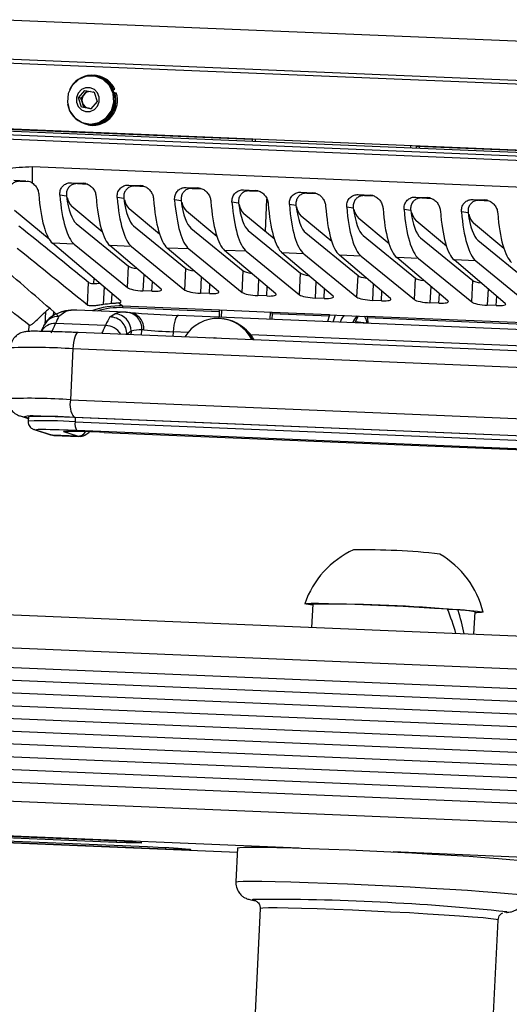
# Model space of a CAD drawing. Header units: millimetres. Extents: x 9 to 583, y 10 to 410.
# Tile 35 of 107: x 238 to 249, y 58 to 81. Entities that reach past the tile are written whole.
import ezdxf

# ---------------------------------------------------------------- set-up
doc = ezdxf.new("R2010")
doc.units = ezdxf.units.MM

msp = doc.modelspace()

# ---------------------------------------------------------------- linework, layer by layer
at = {"color": 7, "linetype": 'Continuous', "lineweight": 25}
for p, q in [((279.6158, 78.9976), (220.1634, 81.4767)), ((221.1146, 80.4318), (280.7597, 77.9447)), ((221.321, 80.5134), (280.7734, 78.0343)), ((239.7532, 79.4264), (239.7332, 79.4291)), ((239.783, 79.4215), (239.7532, 79.4264)), ((239.7927, 79.4412), (239.7559, 79.4462)), ((239.371, 78.9159), (239.5177, 79.0911)), ((239.4991, 78.9961), (239.5701, 79.0809)), ((239.5177, 79.0911), (239.7363, 79.0486)), ((239.7363, 79.0486), (239.8082, 78.8309)), ((240.1697, 79.1183), (240.187, 79.1273)), ((240.1786, 79.0988), (240.2239, 79.1223)), ((240.187, 79.1273), (240.2239, 79.1223)), ((240.2017, 79.0356), (240.2201, 79.0417)), ((240.2201, 79.0417), (240.2569, 79.0367)), ((220.8505, 78.892), (280.6462, 76.3986)), ((220.8649, 78.8411), (280.6252, 76.3492)), ((239.4429, 78.6982), (239.371, 78.9159)), ((239.4257, 78.9085), (239.371, 78.9159)), ((239.4257, 78.9085), (239.4991, 78.9961)), ((239.4617, 78.7996), (239.4257, 78.9085)), ((239.8082, 78.8309), (239.6615, 78.6557)), ((280.5935, 76.2529), (220.8887, 78.7425)), ((239.6615, 78.6557), (239.4429, 78.6982)), ((239.4976, 78.6908), (239.4429, 78.6982)), ((239.4976, 78.6908), (239.4617, 78.7996)), ((239.6069, 78.6695), (239.4976, 78.6908)), ((239.6638, 78.6584), (239.6069, 78.6695)), ((236.1282, 78.245), (243.4509, 77.9396)), ((239.5796, 78.2995), (239.5996, 78.2968)), ((239.5969, 78.277), (239.6337, 78.272)), ((243.4509, 77.9401), (243.4489, 77.8994)), ((247.3056, 77.7789), (254.6283, 77.4736)), ((247.3774, 77.7759), (247.3755, 77.7356)), ((238.2797, 77.2974), (263.3326, 76.2527)), ((237.8529, 76.9756), (238.1304, 76.9639)), ((237.8529, 76.9756), (237.9941, 76.9538)), ((237.9941, 76.9538), (238.2231, 76.9441)), ((239.2032, 76.9191), (239.4796, 76.9076)), ((239.2032, 76.9191), (239.3452, 76.8973)), ((239.3452, 76.8973), (239.5724, 76.8878)), ((240.5522, 76.8629), (240.8286, 76.8513)), ((240.5522, 76.8629), (240.6942, 76.841)), ((240.6942, 76.841), (240.9214, 76.8315)), ((241.9012, 76.8066), (242.1776, 76.7951)), ((241.9012, 76.8066), (242.0432, 76.7848)), ((242.0432, 76.7848), (242.2704, 76.7753)), ((243.2502, 76.7504), (243.5266, 76.7388)), ((243.2502, 76.7504), (243.3922, 76.7285)), ((243.3922, 76.7285), (243.6194, 76.719)), ((239.086, 76.6029), (238.9306, 76.6268)), ((240.435, 76.5467), (240.2796, 76.5706)), ((241.784, 76.4904), (241.6286, 76.5143)), ((243.7643, 75.7679), (243.8012, 76.5336)), ((244.5992, 76.6941), (244.8756, 76.6826)), ((244.5992, 76.6941), (244.7412, 76.6723)), ((244.7412, 76.6723), (244.9684, 76.6628)), ((245.9482, 76.6379), (246.2246, 76.6263)), ((245.9482, 76.6379), (246.0902, 76.616)), ((246.0902, 76.616), (246.3174, 76.6065)), ((247.2972, 76.5816), (247.5736, 76.5701)), ((247.2972, 76.5816), (247.4392, 76.5598)), ((247.4392, 76.5598), (247.6664, 76.5503)), ((248.6462, 76.5254), (248.9226, 76.5138)), ((248.6462, 76.5254), (248.7882, 76.5035)), ((248.7882, 76.5035), (249.0154, 76.494)), ((238.6769, 75.5919), (237.8658, 76.2669)), ((239.9266, 75.7625), (239.212, 76.3572)), ((241.2756, 75.7062), (240.561, 76.3009)), ((243.133, 76.4342), (242.9776, 76.4581)), ((244.482, 76.3779), (244.3266, 76.4018)), ((245.831, 76.3217), (245.6756, 76.3456)), ((247.18, 76.2654), (247.0246, 76.2893)), ((242.6246, 75.65), (241.91, 76.2447)), ((243.9736, 75.5937), (243.259, 76.1884)), ((245.3226, 75.5375), (244.608, 76.1322)), ((246.6716, 75.4812), (245.957, 76.0759)), ((248.0206, 75.425), (247.306, 76.0197)), ((248.529, 76.2092), (248.3736, 76.2331)), ((239.3147, 75.9605), (240.5452, 74.9554)), ((240.6637, 75.9042), (241.8942, 74.8991)), ((242.0127, 75.848), (243.2432, 74.8429)), ((243.3617, 75.7917), (244.5922, 74.7866)), ((249.3696, 75.3687), (248.655, 75.9634)), ((242.6009, 75.6697), (242.6033, 75.7197)), ((244.7107, 75.7355), (245.9412, 74.7304)), ((246.0597, 75.6792), (247.2902, 74.6741)), ((247.4087, 75.623), (248.6392, 74.6179)), ((248.7577, 75.5667), (249.9882, 74.5616)), ((239.2677, 75.4719), (238.7574, 75.4932)), ((240.361, 74.1331), (238.7574, 75.4932)), ((239.2677, 75.4719), (240.5207, 74.4484)), ((240.6167, 75.4157), (240.1064, 75.4369)), ((241.3107, 74.4155), (240.1064, 75.4369)), ((240.6167, 75.4157), (241.8697, 74.3922)), ((241.9657, 75.3594), (241.4554, 75.3807)), ((242.6597, 74.3592), (241.4554, 75.3807)), ((241.9657, 75.3594), (243.2187, 74.3359)), ((243.3147, 75.3032), (242.8044, 75.3244)), ((244.0087, 74.303), (242.8044, 75.3244)), ((243.3147, 75.3032), (244.5677, 74.2797)), ((244.6637, 75.2469), (244.1534, 75.2682)), ((245.3577, 74.2467), (244.1534, 75.2682)), ((244.6637, 75.2469), (245.9167, 74.2234)), ((246.0127, 75.1907), (245.5024, 75.2119)), ((246.7067, 74.1905), (245.5024, 75.2119)), ((246.0127, 75.1907), (247.2657, 74.1672)), ((247.3617, 75.1344), (246.8514, 75.1557)), ((248.0557, 74.1342), (246.8514, 75.1557)), ((247.3617, 75.1344), (248.6147, 74.1109)), ((248.7107, 75.0782), (248.2004, 75.0994)), ((249.4047, 74.078), (248.2004, 75.0994)), ((240.5207, 74.4484), (240.5452, 74.9554)), ((241.8697, 74.3922), (241.8942, 74.8991)), ((248.7107, 75.0782), (249.9637, 74.0547)), ((239.73, 74.6683), (239.7241, 74.5473)), ((243.2187, 74.3359), (243.2432, 74.8429)), ((244.5677, 74.2797), (244.5922, 74.7866)), ((245.9167, 74.2234), (245.9412, 74.7304)), ((247.2657, 74.1672), (247.2902, 74.6741)), ((239.5809, 74.0365), (239.6067, 74.5705)), ((248.6147, 74.1109), (248.6392, 74.6179)), ((241.0976, 74.3643), (240.8858, 74.3731)), ((242.4466, 74.3081), (242.2348, 74.3169)), ((243.7956, 74.2518), (243.5838, 74.2606)), ((245.1446, 74.1956), (244.9328, 74.2044)), ((240.32, 74.0899), (240.407, 74.0174)), ((240.407, 74.0174), (242.6811, 73.9226)), ((242.6879, 73.8821), (240.4138, 73.9769)), ((246.4936, 74.1393), (246.2818, 74.1481)), ((247.8426, 74.0831), (247.6308, 74.0919)), ((249.1916, 74.0268), (248.9798, 74.0356)), ((239.0694, 73.8833), (238.9095, 73.7709)), ((240.48, 73.8702), (239.3237, 73.9184)), ((240.1078, 73.7592), (240.2257, 73.8351)), ((240.48, 73.8702), (240.4904, 73.8697)), ((240.4904, 73.8697), (240.5648, 73.8636)), ((263.3007, 72.8958), (241.7167, 73.7959)), ((241.7193, 73.7956), (241.7167, 73.7959)), ((242.6793, 73.9241), (243.9127, 73.8726)), ((242.6793, 73.9241), (242.6811, 73.9226)), ((242.6818, 73.7556), (242.6879, 73.8821)), ((242.7284, 73.922), (242.7203, 73.754)), ((242.7818, 73.7138), (242.7618, 73.7165)), ((243.8766, 73.7058), (243.8847, 73.8738)), ((243.9144, 73.8712), (243.9127, 73.8726)), ((243.9144, 73.8712), (245.2676, 73.8147)), ((243.9212, 73.8307), (243.9151, 73.7042)), ((245.2592, 73.7749), (243.9212, 73.8307)), ((245.2592, 73.7749), (245.2271, 73.6495)), ((245.2735, 73.8078), (246.152, 73.7712)), ((246.1458, 73.7781), (259.7212, 73.212)), ((246.1877, 73.6054), (246.1678, 73.737)), ((259.7128, 73.1722), (246.1678, 73.737)), ((240.0029, 73.5563), (238.8281, 73.6053)), ((246.1446, 73.6112), (245.8826, 73.6468)), ((259.265, 72.5613), (239.3617, 73.3912)), ((239.3643, 73.391), (239.3617, 73.3912)), ((240.6046, 73.4207), (240.5061, 73.3456)), ((240.9021, 73.4513), (240.8587, 73.454)), ((239.2398, 73.0059), (239.182, 71.8076)), ((259.1431, 72.176), (239.2398, 73.0059)), ((239.182, 71.8076), (259.0853, 70.9777)), ((237.9949, 71.4284), (238.1885, 71.3667)), ((238.1906, 71.409), (238.1858, 71.3091)), ((259.1712, 70.564), (239.2679, 71.3939)), ((259.1975, 70.5604), (239.2942, 71.3903)), ((239.2894, 71.2905), (259.1927, 70.4605)), ((238.3299, 71.1059), (238.7091, 70.9852)), ((238.381, 71.0968), (238.7601, 70.976)), ((238.7091, 70.9852), (238.7817, 70.9777)), ((239.3475, 70.9515), (238.7601, 70.976)), ((238.7882, 70.9711), (239.3757, 70.9466)), ((239.3475, 70.9515), (239.0222, 71.0551)), ((259.2357, 70.2537), (239.3324, 71.0836)), ((239.9736, 71.042), (258.9101, 70.2524)), ((239.9749, 71.0419), (258.9115, 70.2522)), ((284.3552, 64.8002), (207.4621, 68.0066)), ((284.1114, 64.0295), (207.2183, 67.2359)), ((244.8778, 66.9996), (244.8511, 66.4475)), ((207.1966, 66.7865), (284.0897, 63.5802)), ((248.2931, 66.8628), (248.0515, 66.87)), ((248.6679, 66.2883), (248.6933, 66.8155)), ((207.1821, 66.487), (284.0752, 63.2806)), ((207.1677, 66.1874), (284.0608, 62.9811)), ((207.1532, 65.8878), (284.0463, 62.6815)), ((207.1388, 65.5883), (284.0318, 62.3819)), ((207.1243, 65.2887), (284.0174, 62.0824)), ((207.1098, 64.9891), (284.0029, 61.7828)), ((207.0954, 64.6896), (283.9885, 61.4832)), ((207.0809, 64.39), (283.974, 61.1837)), ((207.0665, 64.0904), (283.9595, 60.8841)), ((207.0448, 63.6411), (283.9379, 60.4348)), ((212.941, 62.416), (243.1041, 61.1582)), ((233.0904, 61.73), (239.8354, 61.4488)), ((240.2616, 61.3908), (233.5166, 61.6721)), ((234.2479, 61.5726), (240.9929, 61.2914)), ((241.4191, 61.2334), (234.6741, 61.5147)), ((243.109, 61.2599), (243.0704, 60.4611)), ((243.6408, 59.833), (243.4769, 56.4379)), ((249.0704, 56.168), (249.2343, 59.563))]:
    msp.add_line(p, q, dxfattribs=at)
at = {"color": 8, "linetype": 'Continuous', "lineweight": 25}
for p, q in [((280.5723, 76.1537), (220.9078, 78.6417)), ((243.5245, 77.9388), (243.5224, 77.8963)), ((247.184, 77.7436), (247.1861, 77.7861)), ((247.3087, 77.7788), (247.3068, 77.7385)), ((239.5423, 76.8977), (239.4796, 76.9076)), ((240.8913, 76.8414), (240.8286, 76.8513)), ((242.2403, 76.7852), (242.1776, 76.7951)), ((243.5893, 76.7289), (243.5266, 76.7388)), ((244.9383, 76.6727), (244.8756, 76.6826)), ((246.2873, 76.6164), (246.2246, 76.6263)), ((247.6363, 76.5601), (247.5736, 76.5701)), ((248.9853, 76.5039), (248.9226, 76.5138)), ((240.9044, 74.7601), (240.8858, 74.3731)), ((242.2534, 74.7038), (242.2348, 74.3169)), ((243.6024, 74.6476), (243.5838, 74.2606)), ((239.9702, 74.4645), (239.9502, 74.0488)), ((241.0976, 74.3643), (241.1084, 74.5871)), ((242.4466, 74.3081), (242.4574, 74.5308)), ((243.7956, 74.2518), (243.8064, 74.4746)), ((244.9514, 74.5913), (244.9328, 74.2044)), ((245.1446, 74.1956), (245.1554, 74.4183)), ((246.3004, 74.5351), (246.2818, 74.1481)), ((247.6494, 74.4788), (247.6308, 74.0919)), ((248.9984, 74.4226), (248.9798, 74.0356)), ((240.1474, 74.0719), (240.1586, 74.3047)), ((246.4936, 74.1393), (246.5044, 74.3621)), ((247.8426, 74.0831), (247.8534, 74.3058)), ((249.1916, 74.0268), (249.2024, 74.2496)), ((238.5901, 73.8759), (238.5756, 73.575)), ((238.782, 73.7889), (238.7864, 73.8792)), ((238.1993, 73.4173), (238.2065, 73.5667)), ((240.506, 73.3435), (240.5061, 73.3456)), ((240.6046, 73.4207), (240.6007, 73.3396)), ((240.8527, 73.3291), (240.8587, 73.454)), ((241.5948, 73.4105), (241.5894, 73.2984)), ((241.9461, 73.3959), (241.5948, 73.4105)), ((261.2176, 72.5923), (243.4231, 73.3343)), ((238.0969, 71.4101), (238.1892, 71.3807)), ((239.2942, 71.3903), (239.2894, 71.2905)), ((239.9749, 71.0419), (239.9736, 71.042)), ((244.5562, 61.2566), (207.2167, 62.8136)), ((212.941, 62.4162), (243.1041, 61.1584)), ((240.2616, 61.3908), (240.2634, 61.4281)), ((241.4191, 61.2334), (241.4209, 61.2707)), ((284.1098, 59.6073), (246.7703, 61.1643))]:
    msp.add_line(p, q, dxfattribs=at)
at = {"color": 7, "linetype": 'Continuous', "lineweight": 25, "flags": 128}
for points in [[(239.763, 79.4242), (239.5609, 79.4243), (239.3717, 79.3488), (239.221, 79.2078), (239.1291, 79.0205), (239.1084, 78.812), (239.1617, 78.6107), (239.2818, 78.4435), (239.4525, 78.3332), (239.6508, 78.2947), (239.8498, 78.333), (240.0227, 78.4432), (240.1462, 78.6101), (240.2035, 78.8115), (240.1869, 79.0199), (240.0986, 79.2074), (239.9507, 79.3485), (239.763, 79.4242)], [(239.6429, 79.1533), (239.5356, 79.1521), (239.4365, 79.1085), (239.3608, 79.029), (239.3199, 78.9259), (239.32, 78.8148), (239.3612, 78.7126), (239.4371, 78.6348), (239.5363, 78.5935), (239.6436, 78.5947), (239.7427, 78.6383), (239.8184, 78.7178), (239.8594, 78.8209), (239.8592, 78.932), (239.818, 79.0342), (239.7421, 79.112), (239.6429, 79.1533)], [(239.7387, 79.0412), (239.7294, 79.0462), (239.7146, 79.0528)], [(245.3604, 73.6439), (245.4011, 73.7815), (245.4111, 73.8021)], [(245.6039, 73.7941), (245.5493, 73.7102), (245.5255, 73.637)], [(245.8826, 73.6468), (245.9478, 73.7765), (245.9501, 73.7796)], [(246.1536, 73.61), (246.1369, 73.6857), (246.0906, 73.7738)], [(242.6121, 73.2557), (242.5619, 73.2642), (242.4512, 73.2624)], [(238.381, 71.0968), (238.3423, 71.1024), (238.3299, 71.1059)], [(244.8768, 66.9788), (244.8216, 66.9847), (244.7197, 66.9985), (244.6881, 67.0093), (244.7279, 67.0166), (244.8378, 67.0202), (245.0141, 67.0199), (245.2506, 67.0159), (245.5394, 67.0081), (245.8707, 66.9969), (246.2331, 66.9827), (246.6143, 66.9659), (247.0014, 66.9471), (247.3811, 66.927), (247.7405, 66.9062), (248.0674, 66.8855), (248.3507, 66.8655), (248.5806, 66.847), (248.7494, 66.8305), (248.8514, 66.8166), (248.883, 66.8059), (248.8432, 66.7985), (248.7333, 66.795), (248.6923, 66.7946)], [(239.8354, 61.4488), (240.087, 61.4373), (240.3349, 61.4241), (240.5547, 61.4105), (240.7249, 61.3978), (240.829, 61.3872), (240.8566, 61.3799), (240.8052, 61.3764), (240.6796, 61.3772), (240.4923, 61.3822), (240.2616, 61.3908)], [(240.9929, 61.2914), (241.2445, 61.2799), (241.4924, 61.2667), (241.7122, 61.2531), (241.8824, 61.2404), (241.9865, 61.2298), (242.0141, 61.2225), (241.9627, 61.219), (241.8371, 61.2198), (241.6498, 61.2248), (241.4191, 61.2334)], [(243.109, 61.2599), (243.1101, 61.2619), (243.159, 61.2713), (243.2792, 61.277), (243.4682, 61.2789), (243.7219, 61.2769), (244.0349, 61.271), (244.4005, 61.2614), (244.811, 61.2482), (245.2577, 61.2318), (245.7309, 61.2126), (246.2205, 61.1908), (246.7163, 61.167), (247.2076, 61.1417), (247.6839, 61.1154), (248.135, 61.0887), (248.5514, 61.0622), (248.9242, 61.0364), (249.2455, 61.0118), (249.5083, 60.9891), (249.7072, 60.9686), (249.8377, 60.9509), (249.8973, 60.9362), (249.9011, 60.9321)], [(249.4404, 59.7499), (249.4234, 59.7458), (249.3852, 59.7419)]]:
    msp.add_lwpolyline(points, dxfattribs=at)
at = {"color": 8, "linetype": 'Continuous', "lineweight": 25, "flags": 128}
for points in [[(239.0694, 73.8833), (238.9941, 73.8788), (238.942, 73.8663)], [(241.7167, 73.7959), (241.6984, 73.7907), (241.6776, 73.7707), (241.6576, 73.7363), (241.6393, 73.6888), (241.6233, 73.63), (241.6102, 73.5623), (241.6006, 73.4882), (241.5948, 73.4105)], [(239.3617, 73.3912), (239.3434, 73.3861), (239.3226, 73.3661), (239.3026, 73.3317), (239.2843, 73.2841), (239.2683, 73.2254), (239.2552, 73.1577), (239.2456, 73.0836), (239.2398, 73.0059)], [(237.9945, 71.4285), (238.0197, 71.4213), (238.0969, 71.4101)], [(238.4953, 71.107), (238.4195, 71.1056), (238.3807, 71.1022), (238.381, 71.0968)], [(238.7601, 70.976), (238.7215, 70.9816), (238.7091, 70.9852)], [(239.0222, 71.0551), (239.0219, 71.0606), (239.0607, 71.064), (239.1107, 71.0652)], [(239.0859, 71.0626), (239.0612, 71.0572), (239.0222, 71.0551)], [(243.0704, 60.4611), (243.0716, 60.463), (243.1204, 60.4725), (243.2407, 60.4782), (243.4296, 60.4801), (243.6833, 60.478), (243.9963, 60.4721), (244.362, 60.4625), (244.7725, 60.4494), (245.2191, 60.433), (245.6923, 60.4137), (246.182, 60.3919), (246.6778, 60.3682), (247.169, 60.3429), (247.6453, 60.3166), (248.0965, 60.2899), (248.5129, 60.2634), (248.8857, 60.2375), (249.2069, 60.213), (249.4698, 60.1903), (249.6686, 60.1698), (249.7992, 60.152), (249.8587, 60.1374), (249.8625, 60.1332)], [(243.5077, 60.0256), (243.4699, 60.0332), (243.4531, 60.045), (243.4677, 60.0491)], [(249.2343, 59.563), (249.2334, 59.5648), (249.1861, 59.5778), (249.0675, 59.5939), (248.8809, 59.6128), (248.6309, 59.6338), (248.3242, 59.6565), (247.9686, 59.6802), (247.5733, 59.7045), (247.1487, 59.7285), (246.7056, 59.7518), (246.2555, 59.7737), (245.8102, 59.7936), (245.3811, 59.811), (244.9794, 59.8255), (244.6155, 59.8367), (244.2987, 59.8444), (244.0374, 59.8482), (243.8382, 59.8481), (243.7063, 59.8442), (243.6452, 59.8365), (243.6408, 59.833)], [(249.4408, 59.7565), (249.4417, 59.7559), (249.4404, 59.7499)]]:
    msp.add_lwpolyline(points, dxfattribs=at)
at = {"color": 7, "linetype": 'Continuous', "lineweight": 25}
for centre, radius, start, end in [((239.6787, 78.8843), 0.5634, 25.54803, 157.0301), ((239.6609, 78.8641), 0.5706, 263.83842, 77.63901), ((239.714, 78.8839), 0.5628, 25.05624, 81.96153), ((239.6791, 78.8552), 0.5722, 188.99185, 19.02287), ((239.6473, 78.8734), 0.1924, 89.8944, 140.39198), ((239.6978, 78.856), 0.5876, 263.73703, 17.90792), ((239.6576, 78.8641), 0.2063, 140.2234, 198.21864), ((239.6452, 78.8583), 0.1927, 197.74311, 258.54235), ((239.6425, 78.8524), 0.1863, 259.00388, 279.1825), ((245.4623, 77.1645), 7.1838, 178.93992, 182.00682), ((239.5501, 76.6704), 0.4609, 192.27062, 222.81371), ((240.8991, 76.6142), 0.4609, 192.27062, 222.81371), ((242.2481, 76.5579), 0.4609, 192.27062, 222.81371), ((243.5971, 76.5017), 0.4609, 192.27062, 222.81371), ((244.9461, 76.4454), 0.4609, 192.27062, 222.81371), ((246.2951, 76.3892), 0.4609, 192.27062, 222.81371), ((247.6441, 76.3329), 0.4609, 192.27062, 222.81371), ((248.9931, 76.2767), 0.4609, 192.27062, 222.81371), ((240.3498, 73.987), 0.0649, 351.05781, 27.98779), ((240.1028, 73.3558), 0.4035, 358.54702, 89.28187), ((240.2008, 73.4318), 0.404, 358.42849, 86.46352), ((240.4669, 73.4778), 0.3926, 356.52214, 86.56484), ((240.5293, 73.4904), 0.3749, 354.00853, 84.56633), ((242.7394, 100.9554), 27.1789, 265.41087, 267.84919), ((242.6389, 72.8211), 0.9018, 26.31256, 148.91188), ((242.6238, 73.8922), 0.0649, 351.05781, 27.98779), ((242.6554, 72.8173), 0.9053, 26.4154, 81.97644), ((243.8572, 73.8407), 0.0649, 351.05781, 27.98779), ((246.1433, 73.5321), 0.3348, 131.98771, 163.93964), ((242.713, 72.7972), 0.8905, 28.25788, 58.62996), ((240.8218, 72.7493), 0.7057, 86.99748, 107.92025), ((242.2068, 89.7064), 16.3074, 265.41087, 267.84919), ((239.6677, 71.6928), 0.4991, 166.69145, 216.78012), ((238.5813, 61.8687), 9.5483, 85.71794, 92.34518), ((237.8398, 40.0171), 31.4093, 87.39387, 89.03014), ((239.5323, 71.233), 0.2496, 166.69145, 216.78012), ((238.3453, 50.7579), 20.3497, 87.21961, 89.57752), ((239.026, 51.8658), 19.1996, 87.17093, 89.74728), ((246.7556, 66.2882), 2.1897, 114.82111, 160.77777), ((246.0715, 52.1128), 16.1645, 83.64037, 90.83299), ((246.7556, 66.2882), 2.1897, 13.69559, 59.65225), ((245.1337, 31.4487), 35.5519, 85.29914, 90.41249), ((248.2931, 65.1481), 1.7147, 76.50196, 89.99864), ((243.7277, 4.2431), 55.8066, 84.12414, 90.26687)]:
    msp.add_arc(centre, radius, start, end, dxfattribs=at)
at = {"color": 8, "linetype": 'Continuous', "lineweight": 25}
for centre, radius, start, end in [((238.9034, 73.3802), 0.3908, 89.10659, 150.90375), ((239.2962, 73.18), 0.7389, 87.87229, 107.87698), ((240.4522, 73.1343), 0.7364, 87.83786, 107.91141), ((238.8251, 73.2173), 0.388, 89.56112, 148.02189), ((240.0045, 73.1452), 0.4111, 29.81586, 90.2176), ((238.2892, 60.3104), 12.7311, 85.71794, 92.34518), ((238.2314, 59.1131), 12.7301, 85.71774, 92.34552), ((238.2634, 70.7361), 0.6943, 81.0542, 103.87493), ((238.5768, 61.7784), 9.5387, 85.71546, 92.34938), ((239.3565, 71.151), 0.1997, 267.43446, 332.25798)]:
    msp.add_arc(centre, radius, start, end, dxfattribs=at)
at = {"color": 7, "linetype": 'Continuous', "lineweight": 25}
for centre, major_axis, ratio, start_param, end_param in [((238.9419, 77.4476), (0.0836, 1.9983), 0.2593638, 1.9935731, 2.9423103), ((239.4557, 77.4262), (0.0831, 1.9983), 0.26946, 1.9935019, 2.9422391), ((239.4557, 77.4262), (0.0623, 1.4987), 0.26946, 2.163486, 2.9422391), ((240.2909, 77.3914), (0.0836, 1.9983), 0.2593638, 1.9935731, 2.9423103), ((240.8047, 77.3699), (0.0831, 1.9983), 0.26946, 1.9935019, 2.9422391), ((240.8047, 77.3699), (0.0623, 1.4987), 0.26946, 2.163486, 2.9422391), ((241.6399, 77.3351), (0.0836, 1.9983), 0.2593638, 1.9935731, 2.9423103), ((242.1537, 77.3137), (0.0831, 1.9983), 0.26946, 1.9935019, 2.9422391), ((242.1537, 77.3137), (0.0623, 1.4987), 0.26946, 2.163486, 2.9422391), ((242.9889, 77.2789), (0.0836, 1.9983), 0.2593638, 1.9935731, 2.9423103), ((243.5027, 77.2574), (0.0831, 1.9983), 0.26946, 1.9935019, 2.9422391), ((243.5027, 77.2574), (0.0623, 1.4987), 0.26946, 2.163486, 2.9422391), ((244.3379, 77.2226), (0.0836, 1.9983), 0.2593638, 1.9935731, 2.9423103), ((244.8517, 77.2012), (0.0831, 1.9983), 0.26946, 1.9935019, 2.9422391), ((244.8517, 77.2012), (0.0623, 1.4987), 0.26946, 2.163486, 2.9422391), ((245.6869, 77.1664), (0.0836, 1.9983), 0.2593638, 1.9935731, 2.9423103), ((246.2007, 77.1449), (0.0831, 1.9983), 0.26946, 1.9935019, 2.9422391), ((246.2007, 77.1449), (0.0623, 1.4987), 0.26946, 2.163486, 2.9422391), ((247.0359, 77.1101), (0.0836, 1.9983), 0.2593638, 1.9935731, 2.9423103), ((247.5497, 77.0887), (0.0831, 1.9983), 0.26946, 1.9935019, 2.9422391), ((247.5497, 77.0887), (0.0623, 1.4987), 0.26946, 2.163486, 2.9422391), ((248.3849, 77.0538), (0.0836, 1.9983), 0.2593638, 1.9935731, 2.9423103), ((248.8987, 77.0324), (0.0831, 1.9983), 0.26946, 1.9935019, 2.9422391), ((248.8987, 77.0324), (0.0623, 1.4987), 0.26946, 2.163486, 2.9422391), ((249.7339, 76.9976), (0.0836, 1.9983), 0.2593638, 1.9935731, 2.9423103), ((274.2744, 43.7248), (123.9496, -101.2672), 0.0127487, 1.8646699, 1.8784501), ((274.2744, 43.7248), (99.1596, -81.0138), 0.0127487, 1.9386299, 1.95646), ((177.0366, 124.6427), (95.305, -80.8537), 0.0128802, 0.8755841, 0.8949297), ((240.8339, 74.9437), (0.2989, -0.029), 0.1934621, 3.4238721, 4.4246752), ((242.1829, 74.8874), (0.2989, -0.029), 0.1934621, 3.4238721, 4.4246752), ((243.5319, 74.8312), (0.2989, -0.029), 0.1934621, 3.4238721, 4.4246752), ((244.8809, 74.7749), (0.2989, -0.029), 0.1934621, 3.4238721, 4.4246752), ((246.2299, 74.7187), (0.2989, -0.029), 0.1934621, 3.4238721, 4.4246752), ((247.5789, 74.6624), (0.2989, -0.029), 0.1934621, 3.4238721, 4.4246752), ((342.3409, -12.9177), (123.9496, -101.2672), 0.0127487, 2.5786608, 2.5989171), ((240.8094, 74.4367), (0.2989, -0.029), 0.1934621, 3.4238721, 4.9894324), ((241.0213, 74.4279), (0.2989, -0.029), 0.1934621, 4.9894324, 6.5549928), ((248.9279, 74.6062), (0.2989, -0.029), 0.1934621, 3.4238721, 4.4246752), ((242.1584, 74.3804), (0.2989, -0.029), 0.1934621, 3.4238721, 4.9894324), ((242.3703, 74.3716), (0.2989, -0.029), 0.1934621, 4.9894324, 6.5549928), ((243.5074, 74.3242), (0.2989, -0.029), 0.1934621, 3.4238721, 4.9894324), ((243.7193, 74.3154), (0.2989, -0.029), 0.1934621, 4.9894324, 6.5549928), ((244.8564, 74.2679), (0.2989, -0.029), 0.1934621, 3.4238721, 4.9894324), ((245.0683, 74.2591), (0.2989, -0.029), 0.1934621, 4.9894324, 6.5549928), ((246.2054, 74.2117), (0.2989, -0.029), 0.1934621, 3.4238721, 4.9894324), ((246.4173, 74.2029), (0.2989, -0.029), 0.1934621, 4.9894324, 6.5549928), ((247.5544, 74.1554), (0.2989, -0.029), 0.1934621, 3.4238721, 4.9894324), ((240.2412, 72.0461), (0.2751, 2.5234), 0.9496329, 0.8152297, 0.868264), ((240.2412, 72.0461), (0.2201, 2.0187), 0.9496329, 0.1629384, 0.2657157), ((240.0715, 74.1455), (0.2989, -0.029), 0.1934621, 5.7121754, 6.5549928), ((247.7663, 74.1466), (0.2989, -0.029), 0.1934621, 4.9894324, 6.5549928), ((248.9034, 74.0992), (0.2989, -0.029), 0.1934621, 3.4238721, 4.9894324), ((249.1153, 74.0904), (0.2989, -0.029), 0.1934621, 4.9894324, 6.5549928), ((238.6357, 63.9384), (0.4583, 9.9896), 0.0978114, 0.1821396, 0.2594177), ((239.8106, 63.8894), (0.4583, 9.9896), 0.0978114, 0.1595661, 0.2594177), ((246.0039, 73.5491), (0.8553, -0.5571), 0.2638478, 3.8697766, 3.8825308), ((246.7557, 66.2885), (-1.2336, 3.3609), 0.3959011, 4.5732513, 4.7434481), ((246.7855, 66.9076), (-1.2336, 3.3609), 0.3959011, 4.3875782, 4.5549212)]:
    msp.add_ellipse(centre, major_axis=major_axis, ratio=ratio, start_param=start_param, end_param=end_param, dxfattribs=at)
at = {"color": 8, "linetype": 'Continuous', "lineweight": 25}
for centre, major_axis, ratio, start_param, end_param in [((240.3074, 71.991), (0.2403, 2.0151), 0.9501571, 0.0731845, 0.4522659), ((240.3179, 71.9896), (0.2157, 1.9783), 0.9496329, 0.0635582, 0.3880577), ((239.0592, 83.2705), (0.4616, 9.9894), 0.0839281, 3.2890648, 3.4009807), ((240.2341, 83.2215), (0.4616, 9.9894), 0.0839281, 3.3106769, 3.4009807), ((239.3481, 83.1584), (0.5603, 12.1872), 0.0937147, 3.1172085, 3.1419927), ((239.9355, 83.1339), (0.5603, 12.1872), 0.0937147, 3.1172085, 3.140312)]:
    msp.add_ellipse(centre, major_axis=major_axis, ratio=ratio, start_param=start_param, end_param=end_param, dxfattribs=at)
at = {"color": 7, "linetype": 'Continuous', "lineweight": 25}
for points, knots in [([(236.9534, 76.9504), (237.1108, 77.0321), (237.3416, 77.1519), (237.7886, 77.2803), (238.0759, 77.2903), (238.2797, 77.2974)], [0, 0, 0, 0, 0.3842235, 0.563291, 1, 1, 1, 1]), ([(237.9941, 76.9538), (237.9633, 76.9522), (237.9016, 76.9488), (237.8207, 76.9057), (237.7599, 76.8399), (237.723, 76.7544), (237.7241, 76.6929), (237.7247, 76.6611)], [0, 0, 0, 0, 0.1926054, 0.3851408, 0.5797715, 0.7822907, 1, 1, 1, 1]), ([(238.1621, 76.9571), (238.183, 76.9541), (238.2258, 76.9479), (238.2636, 76.9248), (238.2829, 76.9129)], [0, 0, 0, 0, 0.4881315, 1, 1, 1, 1]), ([(238.2829, 76.9129), (238.3095, 76.8913), (238.3627, 76.848), (238.4138, 76.7566), (238.4315, 76.6879), (238.4347, 76.6514), (238.435, 76.6475)], [0, 0, 0, 0, 0.3156659, 0.6308173, 0.9604279, 1, 1, 1, 1]), ([(238.9306, 76.6268), (238.9313, 76.6622), (238.9327, 76.7331), (238.9828, 76.8267), (239.0601, 76.8914), (239.1386, 76.9184), (239.1869, 76.9189), (239.2032, 76.9191)], [0, 0, 0, 0, 0.23568855, 0.47206578, 0.6910664, 0.89636092, 1, 1, 1, 1]), ([(239.3452, 76.8973), (239.315, 76.8956), (239.2547, 76.8922), (239.1764, 76.8501), (239.118, 76.7862), (239.0817, 76.7001), (239.0845, 76.6371), (239.086, 76.6029)], [0, 0, 0, 0, 0.1857355, 0.3713561, 0.5602795, 0.7614695, 1, 1, 1, 1]), ([(239.4796, 76.9076), (239.511, 76.9032), (239.5737, 76.8943), (239.6589, 76.8425), (239.7263, 76.7688), (239.7708, 76.6809), (239.7797, 76.6204), (239.784, 76.5913)], [0, 0, 0, 0, 0.198845, 0.3976223, 0.598447, 0.8067667, 1, 1, 1, 1]), ([(240.2796, 76.5706), (240.2803, 76.606), (240.2817, 76.6768), (240.3318, 76.7704), (240.4091, 76.8352), (240.4876, 76.8621), (240.5359, 76.8627), (240.5522, 76.8629)], [0, 0, 0, 0, 0.2356886, 0.4720658, 0.6910664, 0.8963609, 1, 1, 1, 1]), ([(240.6942, 76.841), (240.664, 76.8393), (240.6037, 76.836), (240.5254, 76.7938), (240.467, 76.7299), (240.4307, 76.6439), (240.4335, 76.5809), (240.435, 76.5467)], [0, 0, 0, 0, 0.1857355, 0.3713561, 0.5602795, 0.7614695, 1, 1, 1, 1]), ([(240.8286, 76.8513), (240.86, 76.8469), (240.9227, 76.8381), (241.0079, 76.7863), (241.0753, 76.7126), (241.1198, 76.6247), (241.1287, 76.5641), (241.133, 76.535)], [0, 0, 0, 0, 0.198845, 0.3976223, 0.598447, 0.8067667, 1, 1, 1, 1]), ([(241.6286, 76.5143), (241.6293, 76.5497), (241.6307, 76.6206), (241.6808, 76.7142), (241.7581, 76.7789), (241.8366, 76.8059), (241.885, 76.8064), (241.9012, 76.8066)], [0, 0, 0, 0, 0.23568855, 0.47206578, 0.6910664, 0.89636092, 1, 1, 1, 1]), ([(242.0432, 76.7848), (242.013, 76.7831), (241.9527, 76.7797), (241.8744, 76.7376), (241.816, 76.6737), (241.7797, 76.5876), (241.7825, 76.5246), (241.784, 76.4904)], [0, 0, 0, 0, 0.1857355, 0.3713561, 0.5602795, 0.7614695, 1, 1, 1, 1]), ([(242.1776, 76.7951), (242.209, 76.7907), (242.2717, 76.7818), (242.3569, 76.73), (242.4243, 76.6563), (242.4688, 76.5684), (242.4777, 76.5079), (242.482, 76.4788)], [0, 0, 0, 0, 0.198845, 0.3976223, 0.598447, 0.8067667, 1, 1, 1, 1]), ([(242.9776, 76.4581), (242.9783, 76.4935), (242.9797, 76.5643), (243.0298, 76.6579), (243.1071, 76.7227), (243.1856, 76.7496), (243.234, 76.7502), (243.2502, 76.7504)], [0, 0, 0, 0, 0.2356886, 0.4720658, 0.6910664, 0.8963609, 1, 1, 1, 1]), ([(243.3922, 76.7285), (243.362, 76.7268), (243.3017, 76.7235), (243.2234, 76.6813), (243.165, 76.6174), (243.1287, 76.5314), (243.1315, 76.4684), (243.133, 76.4342)], [0, 0, 0, 0, 0.1857355, 0.3713561, 0.5602795, 0.7614695, 1, 1, 1, 1]), ([(243.5266, 76.7388), (243.558, 76.7344), (243.6207, 76.7256), (243.7059, 76.6738), (243.7733, 76.6001), (243.8178, 76.5121), (243.8267, 76.4516), (243.831, 76.4225)], [0, 0, 0, 0, 0.198845, 0.3976223, 0.598447, 0.8067667, 1, 1, 1, 1]), ([(244.3266, 76.4018), (244.3273, 76.4372), (244.3287, 76.5081), (244.3788, 76.6017), (244.4561, 76.6664), (244.5346, 76.6934), (244.583, 76.6939), (244.5992, 76.6941)], [0, 0, 0, 0, 0.2356886, 0.4720658, 0.6910664, 0.8963609, 1, 1, 1, 1]), ([(244.7412, 76.6723), (244.711, 76.6706), (244.6507, 76.6672), (244.5724, 76.6251), (244.514, 76.5612), (244.4777, 76.4751), (244.4805, 76.4121), (244.482, 76.3779)], [0, 0, 0, 0, 0.1857355, 0.3713561, 0.5602795, 0.7614695, 1, 1, 1, 1]), ([(244.8756, 76.6826), (244.907, 76.6782), (244.9697, 76.6693), (245.0549, 76.6175), (245.1223, 76.5438), (245.1668, 76.4559), (245.1757, 76.3954), (245.18, 76.3663)], [0, 0, 0, 0, 0.198845, 0.3976223, 0.598447, 0.8067667, 1, 1, 1, 1]), ([(245.6756, 76.3456), (245.6763, 76.381), (245.6777, 76.4518), (245.7278, 76.5454), (245.8051, 76.6102), (245.8836, 76.6371), (245.932, 76.6377), (245.9482, 76.6379)], [0, 0, 0, 0, 0.23568855, 0.47206578, 0.6910664, 0.89636092, 1, 1, 1, 1]), ([(246.0902, 76.616), (246.06, 76.6143), (245.9997, 76.611), (245.9214, 76.5688), (245.863, 76.5049), (245.8267, 76.4189), (245.8295, 76.3559), (245.831, 76.3217)], [0, 0, 0, 0, 0.1857355, 0.3713561, 0.5602795, 0.7614695, 1, 1, 1, 1]), ([(246.2246, 76.6263), (246.256, 76.6219), (246.3187, 76.6131), (246.4039, 76.5613), (246.4713, 76.4876), (246.5158, 76.3996), (246.5247, 76.3391), (246.529, 76.31)], [0, 0, 0, 0, 0.198845, 0.3976223, 0.598447, 0.8067667, 1, 1, 1, 1]), ([(247.0246, 76.2893), (247.0253, 76.3247), (247.0268, 76.3956), (247.0768, 76.4892), (247.1541, 76.5539), (247.2326, 76.5809), (247.281, 76.5814), (247.2972, 76.5816)], [0, 0, 0, 0, 0.2356886, 0.4720658, 0.6910664, 0.8963609, 1, 1, 1, 1]), ([(247.4392, 76.5598), (247.409, 76.5581), (247.3487, 76.5547), (247.2704, 76.5126), (247.212, 76.4487), (247.1757, 76.3626), (247.1785, 76.2996), (247.18, 76.2654)], [0, 0, 0, 0, 0.1857355, 0.3713561, 0.5602795, 0.7614695, 1, 1, 1, 1]), ([(247.5736, 76.5701), (247.605, 76.5657), (247.6677, 76.5568), (247.7529, 76.505), (247.8203, 76.4313), (247.8648, 76.3434), (247.8737, 76.2829), (247.878, 76.2537)], [0, 0, 0, 0, 0.198845, 0.3976223, 0.598447, 0.8067667, 1, 1, 1, 1]), ([(248.3736, 76.2331), (248.3743, 76.2685), (248.3758, 76.3393), (248.4258, 76.4329), (248.5031, 76.4977), (248.5816, 76.5246), (248.63, 76.5252), (248.6462, 76.5254)], [0, 0, 0, 0, 0.2356886, 0.4720658, 0.6910664, 0.8963609, 1, 1, 1, 1]), ([(248.7882, 76.5035), (248.758, 76.5018), (248.6977, 76.4985), (248.6194, 76.4563), (248.561, 76.3924), (248.5247, 76.3064), (248.5275, 76.2434), (248.529, 76.2092)], [0, 0, 0, 0, 0.18573553, 0.37135608, 0.56027953, 0.76146947, 1, 1, 1, 1]), ([(248.9226, 76.5138), (248.954, 76.5094), (249.0167, 76.5006), (249.1019, 76.4488), (249.1693, 76.3751), (249.2138, 76.2871), (249.2227, 76.2266), (249.227, 76.1975)], [0, 0, 0, 0, 0.198845, 0.3976223, 0.598447, 0.8067667, 1, 1, 1, 1]), ([(239.6067, 74.5705), (239.618, 74.5645), (239.6406, 74.5525), (239.7103, 74.546), (239.7882, 74.5466), (239.8431, 74.5512), (239.8659, 74.553)], [0, 0, 0, 0, 0.2705414, 0.5412259, 0.8099109, 1, 1, 1, 1]), ([(239.9502, 74.0488), (239.916, 74.0432), (239.8478, 74.0321), (239.7455, 74.0201), (239.66, 74.0163), (239.6048, 74.0225), (239.5877, 74.0325), (239.5809, 74.0365)], [0, 0, 0, 0, 0.2205452, 0.4412277, 0.6576888, 0.8644536, 1, 1, 1, 1]), ([(240.32, 74.0899), (240.2984, 74.0865), (240.2553, 74.0797), (240.1884, 74.0746), (240.1516, 74.0722), (240.1474, 74.0719)], [0, 0, 0, 0, 0.4694627, 0.9389411, 1, 1, 1, 1]), ([(238.2065, 73.5667), (238.2135, 73.5644), (238.2276, 73.5598), (238.2698, 73.5817), (238.3372, 73.6337), (238.4482, 73.736), (238.5373, 73.8239), (238.5901, 73.8759)], [0, 0, 0, 0, 0.1082699, 0.2160135, 0.3721675, 0.6278395, 1, 1, 1, 1]), ([(238.9431, 73.8614), (238.9049, 73.8499), (238.8137, 73.8225), (238.6849, 73.7304), (238.5901, 73.6355), (238.5659, 73.5744), (238.5638, 73.5692)], [0, 0, 0, 0, 0.2619639, 0.6263964, 0.9685457, 1, 1, 1, 1]), ([(239.3297, 73.9147), (239.3036, 73.9167), (239.1942, 73.9248), (239.0633, 73.9021), (238.9628, 73.8724), (238.9422, 73.8664)], [0, 0, 0, 0, 0.1999183, 0.8366704, 1, 1, 1, 1]), ([(245.2676, 73.8147), (245.2682, 73.8135), (245.2692, 73.8109), (245.2681, 73.8024), (245.2652, 73.7914), (245.2618, 73.7816), (245.2596, 73.7759), (245.2592, 73.7749)], [0, 0, 0, 0, 0.2246495, 0.4487958, 0.6857919, 0.9402116, 1, 1, 1, 1]), ([(246.1678, 73.737), (246.1662, 73.7418), (246.1631, 73.7515), (246.1568, 73.7644), (246.1506, 73.774), (246.1473, 73.7768), (246.1458, 73.7781)], [0, 0, 0, 0, 0.2615887, 0.5232526, 0.7806799, 1, 1, 1, 1]), ([(238.562, 73.5703), (238.5533, 73.5543), (238.5278, 73.5071), (238.5056, 73.454), (238.4909, 73.4188)], [0, 0, 0, 0, 0.33813315, 1, 1, 1, 1]), ([(239.3617, 73.3912), (239.3084, 73.3934), (239.1531, 73.3998), (238.9117, 73.4084), (238.6573, 73.4159), (238.4454, 73.4202), (238.2801, 73.4208), (238.1936, 73.4188), (238.1318, 73.4133), (238.0812, 73.4049), (238.0099, 73.383), (237.9227, 73.3351), (237.837, 73.2475), (237.7786, 73.1399), (237.7757, 73.062), (237.7745, 73.0309)], [0, 0, 0, 0, 0.0659616, 0.1920139, 0.3184342, 0.4454028, 0.5737243, 0.7068361, 0.7544944, 0.7881767, 0.8179184, 0.8598097, 0.9081307, 0.9634336, 1, 1, 1, 1]), ([(237.7167, 71.833), (237.7141, 71.8152), (237.705, 71.7515), (237.7385, 71.6513), (237.799, 71.554), (237.8689, 71.4896), (237.9342, 71.451), (237.9748, 71.4349), (237.9914, 71.4295), (237.9949, 71.4284)], [0, 0, 0, 0, 0.09567973, 0.34246803, 0.54123178, 0.71041647, 0.85386535, 0.9697401, 1, 1, 1, 1]), ([(238.1889, 71.3077), (238.188, 71.2925), (238.1858, 71.2553), (238.2074, 71.2028), (238.2401, 71.1588), (238.275, 71.1307), (238.3051, 71.1148), (238.3214, 71.1087), (238.3285, 71.1063), (238.3299, 71.1059)], [0, 0, 0, 0, 0.15197194, 0.37114568, 0.552069, 0.70872387, 0.84317678, 0.96964837, 1, 1, 1, 1]), ([(239.0636, 71.063), (239.0635, 71.063), (239.0604, 71.0626), (239.0767, 71.0643), (239.1065, 71.0647), (239.124, 71.0649)], [0, 0, 0, 0, 0.0161479, 0.4216119, 1, 1, 1, 1]), ([(239.3709, 70.953), (239.3872, 70.9505), (239.449, 70.9412), (239.548, 70.9834), (239.6025, 71.0313), (239.629, 71.0544)], [0, 0, 0, 0, 0.15543603, 0.59076961, 1, 1, 1, 1]), ([(243.0735, 60.4619), (243.0722, 60.4559), (243.0607, 60.4013), (243.0889, 60.3039), (243.1463, 60.1973), (243.217, 60.1267), (243.2826, 60.0847), (243.3357, 60.0613), (243.382, 60.0466), (243.4318, 60.0352), (243.4761, 60.0277), (243.5121, 60.0227), (243.5219, 60.0213)], [0, 0, 0, 0, 0.015958, 0.143915, 0.2456869, 0.3328898, 0.4089674, 0.4778401, 0.5597978, 0.6925166, 0.9170864, 1, 1, 1, 1]), ([(249.432, 59.743), (249.4406, 59.7434), (249.4707, 59.7447), (249.5073, 59.7496), (249.5765, 59.7641), (249.6639, 59.8008), (249.7568, 59.87), (249.8299, 59.9801), (249.868, 60.0784), (249.8609, 60.1311), (249.8603, 60.1354)], [0, 0, 0, 0, 0.0890973, 0.3123298, 0.4537693, 0.5615704, 0.6871546, 0.8312161, 0.9862982, 1, 1, 1, 1]), ([(243.5125, 60.0265), (243.5127, 60.0265), (243.5132, 60.0266), (243.54, 60.0163), (243.5803, 59.9885), (243.6187, 59.9409), (243.6423, 59.8838), (243.6384, 59.846), (243.6371, 59.833)], [0, 0, 0, 0, 0.2664756, 0.4594962, 0.5937433, 0.7436384, 0.9116635, 1, 1, 1, 1]), ([(249.2366, 59.5618), (249.2391, 59.5851), (249.2438, 59.6303), (249.2788, 59.6827), (249.3168, 59.7163), (249.3358, 59.7261), (249.3447, 59.7307)], [0, 0, 0, 0, 0.2894416, 0.5599752, 0.7928439, 1, 1, 1, 1])]:
    msp.add_open_spline(points, degree=3, knots=knots, dxfattribs=at)

doc.saveas('drawing.dxf')
